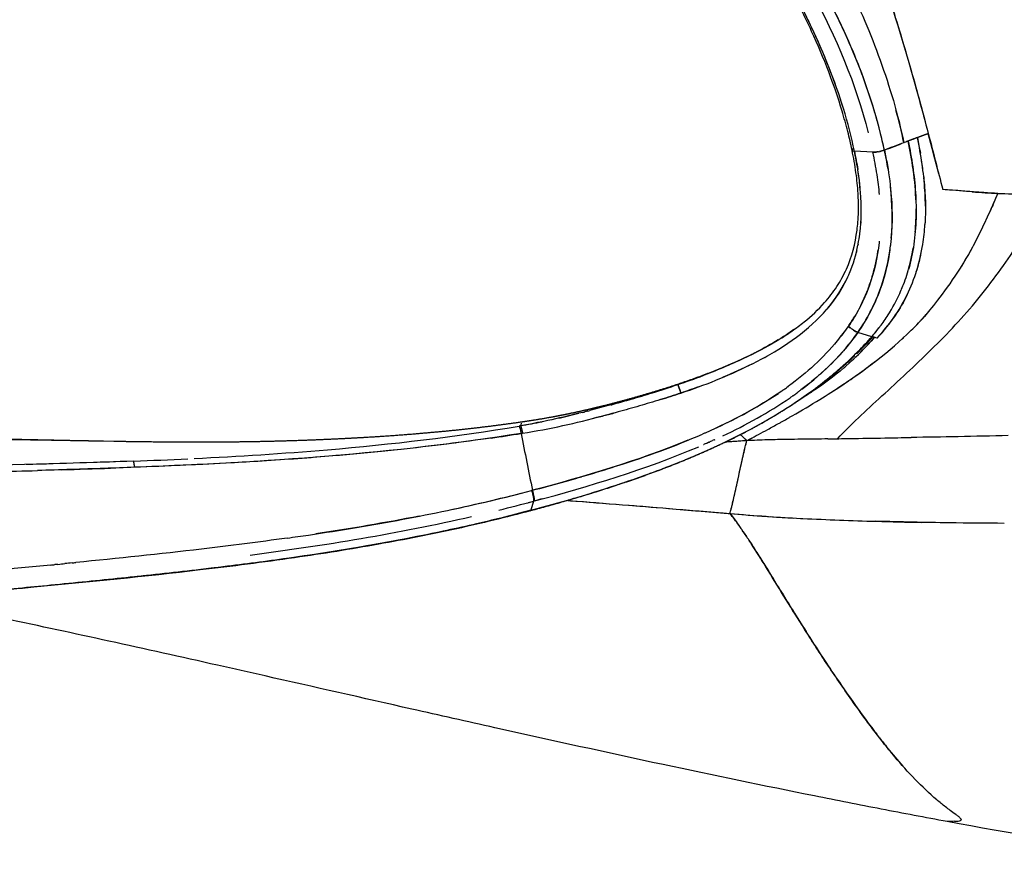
# Model space of a CAD drawing. Header units: millimetres. Extents: x 2530 to 6175, y 0 to 2613.
# Tile 64 of 76: x 5625 to 5801, y 321 to 470. Entities that reach past the tile are written whole.
import ezdxf

# ---------------------------------------------------------------- set-up
doc = ezdxf.new("R2010")
doc.units = ezdxf.units.MM
doc.header["$MEASUREMENT"] = 0
doc.layers.add('Crea2D$visibili$linee', color=7, linetype='Continuous', true_color=0x000000)
doc.layers.add('Crea2D$visibili$tangenti', color=7, linetype='Continuous', true_color=0x000000)

msp = doc.modelspace()

# ---------------------------------------------------------------- linework, layer by layer
at = {"layer": 'Crea2D$visibili$linee'}
for p, q in [((5742.97, 403.51), (5742.97, 403.51)), ((5756.65, 401.09), (5756.65, 401.09)), ((5714.27, 397.64), (5714.02, 397.6)), ((5714.25, 397.64), (5714.25, 397.64)), ((5781.94, 337.59), (5781.94, 337.59))]:
    msp.add_line(p, q, dxfattribs=at)
for centre, radius, start, end in [((4539.96, 122.84), 1289.47, 14.36533, 14.69487), ((5869.32, 211.8), 254.08, 110.8487, 110.8502), ((7181.67, -3264.09), 3967.18, 110.64556, 110.69948), ((5155.07, 2108.29), 1774.74, 290.59682, 290.70304), ((5847.18, 280.84), 179.4, 110.1773, 110.4641), ((5710.61, 433.45), 64.81, 8.998, 11.8913), ((5712.58, 432.61), 66.26, 8.6987, 12.2012), ((5713.51, 432.74), 67.42, 9.274, 12.2127), ((5728.57, 436.21), 58.17, 6.6882, 9.6582), ((5726.76, 435.83), 48.49, 4.8748, 8.6559), ((5722.65, 434.15), 56.08, 4.9952, 8.6461), ((5733.71, 436.12), 51.37, 1.7056, 8.1947), ((5783.12, 336.82), 103.33, 85.2884, 86.2754), ((5740.34, 436.12), 44.74, 355.0673, 0.4678), ((5746.15, 435.58), 29.06, 349.3809, 352.8251), ((5728.43, 465.36), 75.72, 329.7098, 332.4508), ((5754.56, 434.91), 32.06, 342.366, 348.7372), ((5737.66, 459.99), 65.04, 328.4775, 329.3299), ((5754.45, 433.88), 30.4, 328.5315, 336.6769), ((5750.38, 431.47), 27.66, 330.4412, 331.488), ((5743.91, 455.77), 57.51, 314.8503, 318.8561), ((5741.64, 437.2), 38.14, 320.3179, 325.2091), ((5781.42, 426.06), 13.57, 231.4526, 233.1204), ((5775.1, 415.58), 1.31, 247.1427, 250.1158), ((5750.39, 436.57), 35.28, 319.3297, 323.0912), ((5738.5, 447.26), 51.69, 312.6513, 317.6945), ((5734.19, 451.84), 57.68, 314.2702, 318.4145), ((5697.61, 484.7), 106.85, 317.761, 318.2539), ((5613.01, 560.28), 220.58, 318.0706, 318.2786), ((5728.64, 456.79), 64.97, 310.6851, 315.2252), ((5728.23, 463.74), 61.51, 298.6908, 299.5736), ((5734.14, 452.15), 57.94, 311.7894, 313.1381), ((5734.89, 451.23), 56.76, 312.3194, 312.9146), ((5721.63, 465.01), 75.78, 310.1797, 310.6524), ((5737.96, 447.97), 52.59, 310.5262, 311.0217), ((5738.85, 446.9), 51.19, 311.0497, 311.0615), ((5699.47, 532.68), 134.69, 288.5911, 290.6492), ((5721.48, 465.19), 76.01, 307.7285, 309.9338), ((5746.05, 397.93), 7.96, 114.4196, 117.2072), ((5728.43, 451.04), 57.34, 304.9536, 305.6468), ((5726.93, 453.27), 60.03, 305.5715, 305.596), ((5727.54, 453.22), 61.47, 305.6247, 306.4171), ((5687.09, 570.16), 175.77, 287.2758, 288.5355), ((5680.79, 543.46), 165.79, 299.6902, 301.6676), ((5677.35, 590.05), 195.98, 282.8563, 283.9794), ((5652.01, 594.02), 223.97, 299.2473, 299.2488), ((5670.46, 561.38), 186.48, 299.5484, 299.5502), ((5646.71, 603.52), 234.85, 299.1075, 299.1089), ((5580.44, 1259.74), 873.8, 278.46099, 278.8164), ((5753.01, 381.07), 41.3, 158.3536, 158.3572), ((5758.84, 309.28), 85.78, 92.7241, 94.7861), ((5947.57, 47.96), 396.97, 119.0557, 119.0571), ((5800.43, 377.08), 49.04, 158.6034, 158.6108), ((5693.65, 514.32), 132.58, 294.4739, 295.3325), ((5601.94, 1501.08), 1110.6, 272.22246, 272.72268), ((5178.65, 15900.63), 15517.5, 271.602484, 271.658692), ((5562.83, 2661.64), 2272.92, 271.74791, 271.96694), ((5639.4, 678.67), 302.54, 283.291, 284.7136), ((5633.14, 705.18), 329.78, 281.9863, 283.2735), ((5639.84, 668.02), 295.52, 283.4197, 284.9543), ((5641.07, 664.84), 290.68, 283.7981, 285.0548), ((5783.29, 754.4), 373.8, 265.1614, 266.0344), ((5784.88, 783.52), 402.97, 266.2691, 267.0839), ((5781.8, 731.91), 351.27, 266.289, 266.9565), ((10585.28, -50141.95), 50757.11, 95.602335, 95.614327), ((5800.02, 114.4), 212.6, 92.1756, 92.5313)]:
    msp.add_arc(centre, radius, start, end, dxfattribs=at)
for points, knots in [([(5773.61, 446.97), (5773.38, 448.09), (5772.83, 450.44), (5771.53, 455.15), (5769.46, 461.17), (5766.34, 468.53), (5763.88, 473.45), (5762.52, 475.99)], [0, 0, 0, 0, 3.427175, 7.232907, 14.664728, 22.52396, 31.168758, 31.168758, 31.168758, 31.168758]), ([(5774.03, 446.81), (5772.96, 451.95), (5771.38, 456.96), (5767.56, 466.67), (5765.32, 471.36), (5762.88, 475.91)], [5, 5, 5, 5, 5.5, 5.5, 6, 6, 6, 6]), ([(5772.82, 476.83), (5774.96, 472.42), (5776.92, 467.86), (5780.34, 458.36), (5781.81, 453.42), (5782.9, 448.32)], [3, 3, 3, 3, 3.5, 3.5, 4, 4, 4, 4]), ([(5779.8, 475.72), (5780.49, 473.51), (5781.81, 469.33), (5783.74, 462.84), (5785.53, 456.44), (5786.69, 452.06), (5787.25, 449.94)], [2, 2, 2, 2, 2.2587997, 2.4923871, 2.754958, 2.9998894, 2.9998894, 2.9998894, 2.9998894]), ([(5778.45, 450.99), (5778.12, 452.28), (5777.34, 454.97), (5775.97, 459.11), (5774.31, 463.47), (5772.38, 467.93), (5770.96, 470.91), (5770.21, 472.39)], [0.125456, 0.125456, 0.125456, 0.125456, 0.2468624, 0.3820459, 0.5249315, 0.6755965, 0.8285356, 0.8285356, 0.8285356, 0.8285356]), ([(5780.84, 472.41), (5781.14, 471.44), (5781.44, 470.45), (5782.38, 467.36), (5783.02, 465.24), (5783.72, 462.82), (5783.8, 462.55), (5783.88, 462.28)], [0.1328406, 0.1328406, 0.1328406, 0.1328406, 0.25, 0.25, 0.5, 0.5, 0.53125, 0.53125, 0.53125, 0.53125]), ([(5783.89, 462.24), (5785.06, 458.22), (5786.17, 454.11), (5787.25, 449.95), (5788.13, 446.67), (5788.97, 443.32), (5789.84, 439.94)], [0.533012, 0.533012, 0.533012, 0.533012, 1, 1, 1, 2, 2, 2, 2]), ([(5783.64, 448.6), (5783.57, 448.58), (5783.35, 448.49), (5783.14, 448.41), (5782.99, 448.35), (5782.99, 448.35)], [0, 0, 0, 0, 0.2677796, 0.8668077, 0.8668102, 0.8668102, 0.8668102, 0.8668102]), ([(5786.43, 442.21), (5786.35, 442.97), (5786.06, 445.32), (5785.63, 447.65), (5785.3, 449.23)], [-0.1842787, -0.1842787, -0.1842787, -0.1842787, -0.125, 0, 0, 0, 0]), ([(5760.39, 413.01), (5760.8, 413.26), (5761.63, 413.78), (5763.19, 414.83), (5765.66, 416.67), (5767.56, 418.44), (5768.68, 419.69), (5769.49, 420.6), (5770.22, 421.55), (5771.54, 423.56), (5772.11, 424.61), (5772.6, 425.7), (5773.59, 427.92), (5774.19, 430.24), (5774.5, 432.64), (5774.57, 433.12), (5774.68, 434.22), (5774.79, 436.43), (5774.73, 439.38), (5774.34, 443.07), (5773.89, 445.63), (5773.61, 446.97)], [0, 0, 0, 0, 1.464029, 2.908552, 5.651582, 10.694094, 10.694094, 10.694094, 14.332682, 14.332682, 17.960194, 17.960194, 17.960194, 25.298124, 25.298124, 25.298124, 26.771062, 28.611094, 31.920055, 35.630069, 39.727476, 39.727476, 39.727476, 39.727476]), ([(5778.36, 446.71), (5778.35, 446.71), (5778.33, 446.71), (5777.94, 446.64), (5777.58, 446.61), (5777.35, 446.62)], [3.4843503, 3.4843503, 3.4843503, 3.4843503, 3.4999999, 3.4999999, 4, 4, 4, 4]), ([(5779.4, 447), (5779.59, 446.1), (5780.14, 443.35), (5780.86, 437.71), (5780.83, 432.88), (5780.49, 429.99), (5780.49, 429.94)], [2, 2, 2, 2, 2.0808294, 2.2478387, 2.500614, 2.5053061, 2.5053061, 2.5053061, 2.5053061]), ([(5774.98, 431.95), (5774.98, 431.99), (5774.99, 432.02), (5775.29, 434.49), (5775.3, 436.99), (5775.01, 440.8), (5774.85, 442.15), (5774.64, 443.5)], [0.7483888, 0.7483888, 0.7483888, 0.7483888, 0.75, 0.75, 0.875, 0.875, 0.9437941, 0.9437941, 0.9437941, 0.9437941]), ([(5786.43, 442.21), (5786.45, 442.05), (5786.59, 440.62), (5786.78, 437.89), (5786.75, 435.2), (5786.66, 433.8), (5786.66, 433.68)], [4.1844176, 4.1844176, 4.1844176, 4.1844176, 4.196753, 4.2962707, 4.3971546, 4.4064414, 4.4064414, 4.4064414, 4.4064414]), ([(5786.74, 436.98), (5786.74, 437.88), (5786.67, 439.58), (5786.53, 441.28), (5786.45, 442.08)], [-0.3203125, -0.3203125, -0.3203125, -0.3203125, -0.25, -0.1875, -0.1875, -0.1875, -0.1875]), ([(5799.73, 439.24), (5798.9, 439.28), (5797.21, 439.37), (5794.71, 439.56), (5792.24, 439.76), (5790.63, 439.88), (5789.84, 439.94)], [1, 1, 1, 1, 1.251152, 1.504875, 1.75867, 2, 2, 2, 2]), ([(5795.11, 439.52), (5796.64, 439.41), (5798.19, 439.32), (5799.74, 439.25), (5799.88, 439.24), (5800.02, 439.24), (5800.17, 439.23)], [2.5396155, 2.5396155, 2.5396155, 2.5396155, 3, 3, 3, 3.010663, 3.010663, 3.010663, 3.010663]), ([(5799.73, 439.25), (5801.38, 439.18), (5804.49, 439.05), (5807.62, 438.96), (5809.1, 438.92)], [2, 2, 2, 2, 2.1213962, 2.2297403, 2.2297403, 2.2297403, 2.2297403]), ([(5778.05, 413.3), (5779.14, 414.47), (5781.16, 416.94), (5783.58, 421.02), (5785.32, 425.45), (5786.28, 429.71), (5786.58, 432.49), (5786.66, 433.68)], [-1, -1, -1, -1, -0.875, -0.75, -0.625, -0.5, -0.40625, -0.40625, -0.40625, -0.40625]), ([(5778.48, 430.71), (5778.47, 430.63), (5778.46, 430.54), (5778.16, 427.8), (5777.57, 425.15), (5775.74, 420.1), (5774.51, 417.71), (5772.96, 415.45), (5772.96, 415.45), (5772.96, 415.45), (5772.96, 415.44)], [0.4921875, 0.4921875, 0.4921875, 0.4921875, 0.5, 0.5, 0.75, 0.75, 0.9997201, 0.9997201, 0.9997201, 1, 1, 1, 1]), ([(5773.03, 424.7), (5773.06, 424.79), (5773.1, 424.87), (5773.83, 426.59), (5774.33, 428.27), (5774.67, 430)], [0.62035779, 0.62035779, 0.62035779, 0.62035779, 0.625, 0.625, 0.71484376, 0.71484376, 0.71484376, 0.71484376]), ([(5774.65, 414.35), (5776.3, 416.72), (5777.62, 419.25), (5779.55, 424.52), (5780.16, 427.23), (5780.49, 429.94)], [2, 2, 2, 2, 2.25, 2.25, 2.4921875, 2.4921875, 2.4921875, 2.4921875]), ([(5780.39, 429.15), (5780.24, 428.08), (5779.78, 425.62), (5778.67, 421.87), (5776.97, 417.95), (5775.43, 415.55), (5774.65, 414.35)], [2.5286947, 2.5286947, 2.5286947, 2.5286947, 2.6247516, 2.7493504, 2.8744152, 3, 3, 3, 3]), ([(5775.05, 418.94), (5775.13, 419.11), (5775.57, 419.98), (5776.28, 421.57), (5777.06, 423.75), (5777.69, 425.98), (5778.07, 427.77), (5778.23, 428.82), (5778.28, 429.1)], [4.1247171, 4.1247171, 4.1247171, 4.1247171, 4.1425487, 4.2138516, 4.285171, 4.3565224, 4.4279125, 4.4546876, 4.4546876, 4.4546876, 4.4546876]), ([(5782.37, 421.85), (5782.52, 422.21), (5783.12, 423.67), (5783.94, 426.23), (5784.4, 428.48), (5784.58, 429.57)], [4.2658881, 4.2658881, 4.2658881, 4.2658881, 4.2982878, 4.3946969, 4.4844407, 4.4844407, 4.4844407, 4.4844407]), ([(5769.13, 418.54), (5769.17, 418.6), (5769.22, 418.65), (5770.71, 420.42), (5771.91, 422.27), (5772.83, 424.27)], [0.4966254, 0.4966254, 0.4966254, 0.4966254, 0.5, 0.5, 0.6123885, 0.6123885, 0.6123885, 0.6123885]), ([(5783.47, 421.08), (5782.86, 419.81), (5781.28, 417.06), (5779.2, 414.65), (5778.05, 413.3)], [4.7501294, 4.7501294, 4.7501294, 4.7501294, 4.8612847, 5, 5, 5, 5]), ([(5755.66, 408.68), (5756.18, 408.94), (5756.7, 409.21), (5761.69, 411.88), (5765.9, 414.78), (5769.11, 418.52)], [0.2216472, 0.2216472, 0.2216472, 0.2216472, 0.25, 0.25, 0.4960938, 0.4960938, 0.4960938, 0.4960938]), ([(5778.6, 415.39), (5779.11, 416.06), (5779.77, 417.02), (5780.38, 418), (5780.53, 418.26)], [4.06253403, 4.06253403, 4.06253403, 4.06253403, 4.13175397, 4.15632278, 4.15632278, 4.15632278, 4.15632278]), ([(5763.18, 414.85), (5762.91, 414.65), (5761.31, 413.55), (5759.66, 412.55), (5758.27, 411.78)], [3.61760392, 3.61760392, 3.61760392, 3.61760392, 3.63447619, 3.71361357, 3.71361357, 3.71361357, 3.71361357]), ([(5773.47, 415.06), (5773.61, 414.96), (5773.75, 414.86), (5774.14, 414.6), (5774.37, 414.47), (5774.54, 414.39)], [1.2812214, 1.2812214, 1.2812214, 1.2812214, 1.4999492, 1.4999492, 1.9062405, 1.9062405, 1.9062405, 1.9062405]), ([(5760.39, 413), (5759.14, 412.25), (5757.85, 411.53), (5756.48, 410.82), (5756.42, 410.79), (5756.36, 410.76)], [2.67743739, 2.67743739, 2.67743739, 2.67743739, 2.75, 2.75, 2.75347734, 2.75347734, 2.75347734, 2.75347734]), ([(5769.68, 403.51), (5769.83, 403.61), (5769.99, 403.71), (5775.03, 406.96), (5779.57, 410.32), (5783.45, 414.02)], [0.2422019, 0.2422019, 0.2422019, 0.2422019, 0.2500149, 0.2500149, 0.494025, 0.494025, 0.494025, 0.494025]), ([(5771.72, 408.16), (5772.73, 409.05), (5774.61, 410.81), (5776.33, 412.69), (5777.15, 413.58)], [4.887873, 4.887873, 4.887873, 4.887873, 4.9466615, 5, 5, 5, 5]), ([(5777.23, 413.56), (5777.25, 413.56), (5777.3, 413.55), (5777.37, 413.56), (5777.5, 413.54), (5777.58, 413.51), (5777.65, 413.48)], [0, 0, 0, 0, 0.0583809, 0.1574353, 0.2177494, 0.4329677, 0.4329677, 0.4329677, 0.4329677]), ([(5756.36, 410.76), (5754.63, 409.88), (5751.35, 408.36), (5746.67, 406.49), (5743.75, 405.48), (5742.41, 405.02)], [3.7495851, 3.7495851, 3.7495851, 3.7495851, 3.8459602, 3.9294473, 3.9999425, 3.9999425, 3.9999425, 3.9999425]), ([(5772.05, 411.04), (5771.99, 410.97), (5770.73, 409.5), (5768.53, 407.36), (5765.95, 405.21), (5764.75, 404.29), (5764.43, 404.05)], [0.0637861, 0.0637861, 0.0637861, 0.0637861, 0.0678671, 0.1516196, 0.201378, 0.2193582, 0.2193582, 0.2193582, 0.2193582]), ([(5772.13, 408), (5770.36, 406.48), (5767.93, 404.67), (5765.36, 403.02), (5764.78, 402.66)], [6.2633719, 6.2633719, 6.2633719, 6.2633719, 6.4978038, 6.5642875, 6.5642875, 6.5642875, 6.5642875]), ([(5742.41, 405.01), (5737.8, 403.46), (5733.12, 402.09), (5727.83, 400.68), (5727.24, 400.52), (5726.65, 400.37)], [3.0001191, 3.0001191, 3.0001191, 3.0001191, 3.4999997, 3.4999997, 3.5624998, 3.5624998, 3.5624998, 3.5624998]), ([(5730.41, 401.37), (5730.63, 401.44), (5731.85, 401.77), (5734.35, 402.49), (5738.13, 403.61), (5740.9, 404.52), (5742.41, 405.01)], [3.5699843, 3.5699843, 3.5699843, 3.5699843, 3.5942724, 3.6999986, 3.8375064, 3.9998807, 3.9998807, 3.9998807, 3.9998807]), ([(5742.97, 403.51), (5742.84, 403.88), (5742.71, 404.26), (5742.5, 404.82), (5742.43, 404.98), (5742.41, 405.02)], [2, 2, 2, 2, 2.5, 2.5, 3, 3, 3, 3]), ([(5761.02, 403.86), (5756.71, 400.89), (5752.08, 398.47), (5747.13, 396.28), (5746.97, 396.21), (5746.82, 396.15)], [-0.0490292, -0.0490292, -0.0490292, -0.0490292, -0.0330302, -0.0330302, -0.0325141, -0.0325141, -0.0325141, -0.0325141]), ([(5742.97, 403.51), (5741.74, 403.11), (5739.28, 402.3), (5735.53, 401.18), (5731.53, 400.06), (5728.78, 399.34), (5727.29, 398.97)], [0.0001177, 0.0001177, 0.0001177, 0.0001177, 0.1318782, 0.2652372, 0.4000471, 0.557284, 0.557284, 0.557284, 0.557284]), ([(5748.91, 397.09), (5750.68, 397.9), (5754.62, 399.85), (5758.4, 402.09), (5760.42, 403.45)], [3.5299823, 3.5299823, 3.5299823, 3.5299823, 3.6197557, 3.7317414, 3.7317414, 3.7317414, 3.7317414]), ([(5750.38, 394.48), (5752.62, 395.55), (5757.32, 397.94), (5761.82, 400.7), (5764.12, 402.27)], [4.5220498, 4.5220498, 4.5220498, 4.5220498, 4.6290094, 4.7491631, 4.7491631, 4.7491631, 4.7491631]), ([(5750.45, 395.82), (5754.62, 397.79), (5758.67, 400), (5762.65, 402.76), (5762.79, 402.86), (5762.94, 402.96)], [0.0357675, 0.0357675, 0.0357675, 0.0357675, 0.0495453, 0.0495453, 0.0500614, 0.0500614, 0.0500614, 0.0500614]), ([(5725.39, 400.05), (5725.47, 400.07), (5725.6, 400.1), (5725.72, 400.13), (5725.77, 400.15)], [3.39172381, 3.39172381, 3.39172381, 3.39172381, 3.39996728, 3.40528763, 3.40528763, 3.40528763, 3.40528763]), ([(5714.45, 398.35), (5714.45, 398.35), (5714.45, 398.35), (5714.45, 398.35), (5714.45, 398.34), (5714.45, 398.34)], [2.46875, 2.46875, 2.46875, 2.46875, 2.5, 2.5, 2.515625, 2.515625, 2.515625, 2.515625]), ([(5714.62, 396.31), (5719.45, 397.08), (5724.2, 398.16), (5729.63, 399.57), (5730.33, 399.75), (5731.03, 399.94)], [1, 1, 1, 1, 1.5, 1.5, 1.5745513, 1.5745513, 1.5745513, 1.5745513]), ([(5655.86, 391.8), (5663.81, 392.19), (5683.26, 393.4), (5702.65, 395.67), (5714.02, 397.6)], [3.1568348, 3.1568348, 3.1568348, 3.1568348, 3.5018713, 4, 4, 4, 4]), ([(5755.24, 395.23), (5756.33, 395.81), (5757.41, 396.39), (5759.17, 397.34), (5759.82, 397.7), (5760.47, 398.06)], [1.00792999, 1.00792999, 1.00792999, 1.00792999, 1.0625, 1.0625, 1.09374999, 1.09374999, 1.09374999, 1.09374999]), ([(5714.36, 396.27), (5702.94, 394.45), (5679.88, 391.84), (5656.78, 390.64), (5645.19, 390.21)], [1, 1, 1, 1, 1.498101, 2, 2, 2, 2]), ([(5708.98, 395.45), (5708.38, 395.36), (5705.08, 394.88), (5698.75, 394.06), (5689.68, 393.05), (5679.06, 392.08), (5669.63, 391.4), (5663.54, 391.05), (5661.71, 390.96)], [8.0781934, 8.0781934, 8.0781934, 8.0781934, 8.1042579, 8.2220252, 8.3532899, 8.4980416, 8.6824369, 8.7618277, 8.7618277, 8.7618277, 8.7618277]), ([(5716.4, 386.1), (5718.13, 386.56), (5721.59, 387.48), (5726.77, 388.98), (5732.67, 390.8), (5739.39, 393.1), (5744.32, 395.06), (5746.82, 396.15)], [3, 3, 3, 3, 3.0833974, 3.1667918, 3.2501866, 3.3695092, 3.4947871, 3.4947871, 3.4947871, 3.4947871]), ([(5754.77, 394.97), (5753.82, 394.91), (5752.55, 394.84), (5751.26, 394.73), (5750.93, 394.7)], [0, 0, 0, 0, 0.3223354, 0.4353533, 0.4353533, 0.4353533, 0.4353533]), ([(5753.41, 389.07), (5753.48, 389.42), (5753.63, 390.07), (5753.89, 391.26), (5754.17, 392.5), (5754.48, 393.82), (5754.67, 394.6), (5754.77, 394.97)], [0, 0, 0, 0, 1.08113, 2.015917, 3.641262, 4.906891, 6.056988, 6.056988, 6.056988, 6.056988]), ([(5753.62, 396.03), (5753.68, 395.99), (5754.08, 395.66), (5754.45, 395.29), (5754.78, 394.98)], [7.38686, 7.38686, 7.38686, 7.38686, 7.4768583, 8, 8, 8, 8]), ([(5753.64, 396.04), (5753.69, 396), (5753.79, 395.92), (5753.99, 395.75), (5754.25, 395.5), (5754.53, 395.22), (5754.71, 395.04), (5754.77, 394.97)], [0, 0, 0, 0, 0.189232, 0.3793, 0.796717, 1.272001, 1.555477, 1.555477, 1.555477, 1.555477]), ([(5769.29, 395.3), (5768.52, 395.28), (5766.11, 395.25), (5762.5, 395.2), (5758.44, 395.13), (5756, 395.03), (5754.77, 394.97)], [0.8552621, 0.8552621, 0.8552621, 0.8552621, 0.8783104, 0.9269157, 0.963022, 1, 1, 1, 1]), ([(5769.29, 395.3), (5770.59, 395.32), (5771.89, 395.34), (5775.28, 395.4), (5777.37, 395.43), (5781.03, 395.49), (5782.59, 395.52), (5784.17, 395.55)], [-0.8515625, -0.8515625, -0.8515625, -0.8515625, -0.8125, -0.8125, -0.75, -0.75, -0.703125, -0.703125, -0.703125, -0.703125]), ([(5801.58, 395.88), (5798.58, 395.81), (5792.77, 395.69), (5786.97, 395.59), (5784.17, 395.55)], [0.5373713, 0.5373713, 0.5373713, 0.5373713, 0.6256783, 0.7084726, 0.7084726, 0.7084726, 0.7084726]), ([(5645, 391.32), (5633.44, 390.87), (5621.86, 390.58), (5598.64, 389.99), (5587, 389.62), (5575.35, 389.01)], [-1, -1, -1, -1, -0.5, -0.5, 0, 0, 0, 0]), ([(5661.49, 390.94), (5656.06, 390.66), (5650.63, 390.43), (5645.19, 390.21), (5643.38, 390.14), (5637.59, 389.93), (5631.8, 389.75), (5627.82, 389.64)], [8.7649513, 8.7649513, 8.7649513, 8.7649513, 9, 9, 9, 9.0779815, 9.2496188, 9.2496188, 9.2496188, 9.2496188]), ([(5730.49, 386.73), (5731.28, 386.98), (5735.17, 388.27), (5739.02, 389.67), (5742.07, 390.88)], [4.2139939, 4.2139939, 4.2139939, 4.2139939, 4.250092, 4.3916213, 4.3916213, 4.3916213, 4.3916213]), ([(5751.92, 382.56), (5751.97, 382.75), (5752.07, 383.16), (5752.27, 383.99), (5752.67, 385.68), (5752.99, 387.17), (5753.22, 388.24)], [0, 0, 0, 0, 0.607633, 1.259804, 2.56465, 5.828095, 5.828095, 5.828095, 5.828095]), ([(5672.51, 377.54), (5673.78, 377.72), (5677.91, 378.31), (5684.81, 379.39), (5693.1, 380.86), (5701.09, 382.45), (5708.77, 384.15), (5713.77, 385.43), (5716.24, 386.05)], [5.6296674, 5.6296674, 5.6296674, 5.6296674, 5.6615883, 5.7338881, 5.8038782, 5.8715597, 5.936934, 5.9999992, 5.9999992, 5.9999992, 5.9999992]), ([(5716.35, 382.57), (5718.69, 383.21), (5721.22, 383.91), (5723.75, 384.65), (5723.95, 384.71)], [4.0000001, 4.0000001, 4.0000001, 4.0000001, 4.1056996, 4.1147241, 4.1147241, 4.1147241, 4.1147241]), ([(5722.7, 384.27), (5722.87, 384.26), (5726.15, 384.02), (5732.17, 383.54), (5739.85, 382.92), (5745.34, 382.46), (5749.01, 382.17), (5750.84, 382.01), (5751.76, 381.93)], [27.2419599, 27.2419599, 27.2419599, 27.2419599, 27.2556498, 27.498582, 27.7129005, 27.856435, 27.9282167, 28, 28, 28, 28]), ([(5722.97, 384.25), (5726.15, 384.01), (5729.34, 383.76), (5738.92, 383.01), (5745.33, 382.47), (5751.76, 381.93), (5751.76, 381.93), (5751.76, 381.93), (5751.76, 381.93)], [4.25, 4.25, 4.25, 4.25, 4.5, 4.5, 4.9999443, 4.9999443, 4.9999443, 5, 5, 5, 5]), ([(5716.1, 382.51), (5714.31, 382.04), (5711.07, 381.2), (5706.06, 380), (5701.07, 378.89), (5694, 377.43), (5684.74, 375.74), (5673.42, 373.99), (5661.38, 372.4), (5649.15, 371), (5638.61, 369.92), (5628.44, 368.92), (5621.04, 368.22), (5613.26, 367.46), (5609.36, 367.08), (5606.84, 366.82)], [0, 0, 0, 0, 5.565943, 10.021335, 15.455314, 20.907951, 31.688776, 43.66472, 55.276496, 68.116009, 80.599524, 87.08262, 98.757613, 102.910331, 110.513862, 110.513862, 110.513862, 110.513862]), ([(5716.04, 382.42), (5713.85, 381.83), (5709.47, 380.72), (5700.43, 378.64), (5688.56, 376.3), (5673.24, 373.85), (5662.57, 372.49), (5656.94, 371.83), (5647.02, 370.66), (5637.1, 369.69), (5621.6, 368.2), (5616.62, 367.72), (5607.22, 366.79), (5602.23, 366.28), (5597.25, 365.73)], [0, 0, 0, 0, 6.783901, 13.562961, 27.829277, 43.082386, 60.090118, 60.090118, 60.090118, 88.000456, 88.000456, 103.467512, 103.467512, 120.852843, 120.852843, 120.852843, 120.852843]), ([(5751.76, 381.93), (5752.28, 381.3), (5752.93, 380.42), (5753.75, 379.24), (5754.3, 378.45), (5754.86, 377.6), (5755.56, 376.53), (5756.55, 374.99), (5757.58, 373.35), (5758.51, 371.85), (5760.34, 368.9), (5762.7, 365.04), (5765.85, 360.01), (5768.53, 355.88), (5771.48, 351.49), (5774.41, 347.29), (5776.94, 343.84), (5778.87, 341.32), (5780.69, 339.04), (5782.1, 337.39), (5783.05, 336.33)], [0, 0, 0, 0, 2.436974, 3.294826, 4.314038, 5.325297, 6.330886, 8.16547, 10.816642, 12.135368, 13.450024, 21.246147, 25.697121, 31.266704, 36.008607, 41.568623, 46.616205, 48.857784, 51.098254, 55.367172, 55.367172, 55.367172, 55.367172]), ([(5751.76, 381.93), (5753.92, 381.75), (5756.22, 381.57), (5758.53, 381.42), (5758.66, 381.41)], [0, 0, 0, 0, 0.0618074, 0.06568254, 0.06568254, 0.06568254, 0.06568254]), ([(5793.1, 327.05), (5793.11, 327.06), (5793.13, 327.09), (5793.13, 327.17), (5793.08, 327.28), (5792.97, 327.42), (5792.81, 327.57), (5792.59, 327.75), (5792.37, 327.92), (5791.9, 328.27), (5791.22, 328.75), (5790.08, 329.6), (5787.91, 331.37), (5784.82, 334.32), (5781.7, 337.82), (5779.29, 340.78), (5777.46, 343.15), (5775.48, 345.82), (5772.51, 349.98), (5769.5, 354.41), (5766.66, 358.77), (5763.12, 364.33), (5759.51, 370.3), (5756.11, 375.7), (5754.71, 377.84), (5754.04, 378.82), (5753.66, 379.38), (5752.93, 380.42), (5752.32, 381.26), (5751.76, 381.93)], [0, 0, 0, 0, 0.05175, 0.107468, 0.234077, 0.392976, 0.637944, 0.905512, 1.237035, 1.468837, 2.663985, 3.72168, 5.750322, 11.077654, 16.510626, 19.797662, 22.534363, 25.495179, 29.750684, 37.883844, 41.574039, 45.35052, 57.671302, 62.485221, 64.498666, 65.344893, 66.02654, 66.541267, 69.150338, 69.150338, 69.150338, 69.150338]), ([(5764.38, 381.07), (5764.52, 381.07), (5769.02, 380.84), (5776.25, 380.57), (5783.36, 380.4), (5786.09, 380.35)], [0.1199339, 0.1199339, 0.1199339, 0.1199339, 0.1238101, 0.2477814, 0.3252521, 0.3252521, 0.3252521, 0.3252521]), ([(5704.7, 379.7), (5698.72, 378.35), (5692.72, 377.17), (5676.85, 374.42), (5666.96, 373.07), (5652.69, 371.4), (5648.36, 370.93), (5644.03, 370.48)], [0.0974243, 0.0974243, 0.0974243, 0.0974243, 0.25, 0.25, 0.5, 0.5, 0.6089395, 0.6089395, 0.6089395, 0.6089395]), ([(5800.86, 380.18), (5797.57, 380.19), (5794.29, 380.22), (5786.63, 380.33), (5782.26, 380.42), (5777.89, 380.55)], [0.5312137, 0.5312137, 0.5312137, 0.5312137, 0.625, 0.625, 0.75, 0.75, 0.75, 0.75]), ([(5672.51, 377.54), (5667.4, 376.82), (5662.27, 376.17), (5649.66, 374.69), (5642.17, 373.91), (5634.66, 373.16)], [0.3710938, 0.3710938, 0.3710938, 0.3710938, 0.5, 0.5, 0.6875, 0.6875, 0.6875, 0.6875]), ([(5790.63, 326.79), (5786.7, 327.52), (5778.78, 329.02), (5761.82, 332.36), (5738.76, 337.16), (5714.74, 342.44), (5691, 347.78), (5674.45, 351.53), (5656.38, 355.6), (5640.86, 359.06), (5622.53, 363.02), (5610.65, 365.44), (5604.99, 366.55)], [0, 0, 0, 0, 12.008999, 24.168005, 51.859164, 82.691174, 97.946071, 124.850581, 133.602027, 153.498817, 172.560464, 189.867463, 189.867463, 189.867463, 189.867463]), ([(5825.63, 320.93), (5824.97, 321.03), (5824.31, 321.13), (5813.03, 322.81), (5801.95, 324.7), (5790.64, 326.79)], [11.4687499, 11.4687499, 11.4687499, 11.4687499, 11.4999999, 11.4999999, 11.9999741, 11.9999741, 11.9999741, 11.9999741]), ([(5791.95, 326.85), (5791.99, 326.85), (5792.03, 326.85), (5792.41, 326.86), (5792.81, 326.87), (5793.01, 326.97)], [12.2382114, 12.2382114, 12.2382114, 12.2382114, 12.25, 12.25, 12.3592151, 12.3592151, 12.3592151, 12.3592151]), ([(5793.12, 327.18), (5793.14, 327.11), (5793.12, 327.06), (5793.06, 327), (5793.04, 326.98), (5793.01, 326.97)], [0.58984375, 0.58984375, 0.58984375, 0.58984375, 0.625, 0.625, 0.640625, 0.640625, 0.640625, 0.640625])]:
    msp.add_open_spline(points, degree=3, knots=knots, dxfattribs=at)
for points in [[(5779.4, 447), (5777.09, 457.72), (5772.85, 467.9), (5767.59, 477.3)], [(5766.46, 475.15), (5770.75, 467.24), (5774.27, 458.85), (5776.52, 450.1)], [(5771.92, 454.89), (5770.27, 460.17), (5768.16, 465.31), (5765.75, 470.29)], [(5782.9, 448.32), (5782.44, 450.29), (5781.98, 452.27), (5781.45, 454.23)], [(5779.4, 447), (5779.15, 448.11), (5778.89, 449.22), (5778.62, 450.33)], [(5787.25, 449.94), (5787.07, 449.87), (5786.88, 449.81), (5786.71, 449.74)], [(5782.99, 448.35), (5782.96, 448.34), (5782.93, 448.33), (5782.9, 448.32)], [(5783.8, 448.67), (5783.75, 448.65), (5783.69, 448.63), (5783.64, 448.6)], [(5783.64, 448.6), (5783.96, 447.09), (5784.53, 444.03), (5785.03, 439.4), (5785.14, 434.74), (5784.76, 430.12), (5784.13, 427.11), (5783.71, 425.63)], [(5784.54, 443.56), (5784.29, 445.25), (5783.96, 446.93), (5783.64, 448.6)], [(5785.3, 449.23), (5785.49, 448.3), (5785.67, 447.37), (5785.84, 446.44)], [(5774.03, 446.81), (5774.25, 445.71), (5774.46, 444.61), (5774.64, 443.5)], [(5777.39, 446.61), (5777.58, 446.61), (5777.83, 446.63), (5778.11, 446.67)], [(5778.36, 446.71), (5778.73, 446.78), (5779.11, 446.89), (5779.4, 447)], [(5779.35, 446.98), (5779.11, 446.89), (5778.83, 446.81), (5778.54, 446.75)], [(5780.62, 431.25), (5780.89, 434.31), (5780.81, 437.38), (5780.48, 440.44)], [(5795.35, 429.94), (5796.69, 432.46), (5797.87, 435.02), (5799.01, 437.61)], [(5775.18, 434.22), (5775.18, 434.11), (5775.17, 434), (5775.16, 433.9)], [(5774.69, 430.1), (5774.68, 430.07), (5774.67, 430.03), (5774.67, 430)], [(5774.69, 430.1), (5774.69, 430.14), (5774.7, 430.18), (5774.71, 430.23)], [(5774.44, 428.95), (5774.42, 428.87), (5774.4, 428.79), (5774.38, 428.72)], [(5794.46, 428.3), (5794.47, 428.32), (5794.48, 428.34), (5794.49, 428.35)], [(5793.43, 426.52), (5793.48, 426.61), (5793.53, 426.69), (5793.58, 426.78)], [(5793.78, 427.11), (5793.79, 427.13), (5793.8, 427.15), (5793.81, 427.17)], [(5793.95, 427.41), (5793.98, 427.46), (5794.01, 427.51), (5794.04, 427.56)], [(5794.12, 427.71), (5794.17, 427.79), (5794.22, 427.88), (5794.26, 427.96)], [(5793.07, 425.93), (5793.08, 425.95), (5793.09, 425.97), (5793.1, 425.99)], [(5793.25, 426.23), (5793.28, 426.28), (5793.31, 426.33), (5793.34, 426.38)], [(5773.03, 424.7), (5772.04, 422.47), (5770.7, 420.38), (5769.11, 418.52)], [(5772.96, 415.45), (5773.38, 416.09), (5773.8, 416.73), (5774.19, 417.39)], [(5764.64, 404.21), (5768.43, 407.09), (5771.95, 410.48), (5774.65, 414.35)], [(5770.99, 412.85), (5771.67, 413.7), (5772.32, 414.57), (5772.96, 415.44)], [(5774.65, 414.35), (5773.81, 413.23), (5772.97, 412.11), (5772.05, 411.04)], [(5774.58, 414.37), (5774.58, 414.37), (5774.59, 414.37), (5774.59, 414.37)], [(5777.15, 413.58), (5777.57, 414.09), (5778, 414.61), (5778.4, 415.13)], [(5770.97, 412.83), (5768.46, 409.8), (5765.46, 407.09), (5762.26, 404.74)], [(5777.65, 413.48), (5776.04, 411.66), (5774.35, 409.93), (5772.48, 408.3)], [(5777.33, 413.55), (5777.39, 413.56), (5777.46, 413.55), (5777.55, 413.52)], [(5778.05, 413.3), (5777.91, 413.36), (5777.78, 413.42), (5777.65, 413.48)], [(5754.73, 409.95), (5752.25, 408.75), (5749.7, 407.68), (5747.11, 406.69)], [(5771.73, 404.85), (5773.93, 406.31), (5776.04, 407.83), (5778.05, 409.4)], [(5742.97, 403.51), (5747.17, 404.92), (5751.29, 406.51), (5755.24, 408.47)], [(5755.66, 408.68), (5753.97, 407.83), (5752.25, 407.05), (5750.5, 406.32)], [(5764.12, 402.27), (5766.44, 403.85), (5768.65, 405.52), (5770.77, 407.33)], [(5742.41, 405.01), (5742.46, 404.94), (5742.7, 404.3), (5742.97, 403.51)], [(5746.14, 404.61), (5745.08, 404.23), (5744.03, 403.87), (5742.97, 403.51)], [(5761.02, 403.86), (5761.1, 403.92), (5761.19, 403.98), (5761.28, 404.05)], [(5762.16, 404.67), (5762.06, 404.6), (5761.96, 404.53), (5761.87, 404.46)], [(5762.16, 404.67), (5762.19, 404.69), (5762.22, 404.72), (5762.26, 404.74)], [(5764.03, 403.75), (5764.09, 403.8), (5764.15, 403.85), (5764.22, 403.89)], [(5764.37, 404), (5764.32, 403.97), (5764.27, 403.93), (5764.22, 403.89)], [(5764.37, 404.01), (5764.39, 404.02), (5764.41, 404.04), (5764.43, 404.05)], [(5762.99, 403.01), (5762.98, 402.99), (5762.96, 402.98), (5762.94, 402.96)], [(5762.99, 403.01), (5763.11, 403.09), (5763.23, 403.17), (5763.34, 403.25)], [(5726.31, 400.28), (5726.13, 400.24), (5725.95, 400.19), (5725.77, 400.14)], [(5726.31, 400.28), (5726.42, 400.31), (5726.54, 400.34), (5726.65, 400.37)], [(5725.39, 400.05), (5721.7, 399.11), (5718, 398.28), (5714.27, 397.64)], [(5714.27, 397.64), (5715.56, 397.88), (5716.84, 398.11), (5718.12, 398.37)], [(5714.27, 397.64), (5714.19, 397.63), (5714.1, 397.61), (5714.02, 397.6)], [(5714.02, 397.6), (5714.1, 397.42), (5714.23, 396.93), (5714.35, 396.33)], [(5714.33, 397.88), (5714.32, 397.81), (5714.29, 397.73), (5714.27, 397.64)], [(5714.39, 398.09), (5714.37, 398.03), (5714.35, 397.96), (5714.33, 397.88)], [(5717.34, 398.21), (5717.32, 398.21), (5717.31, 398.21), (5717.29, 398.21)], [(5714.35, 396.33), (5714.35, 396.31), (5714.36, 396.29), (5714.36, 396.27)], [(5714.69, 396.32), (5714.67, 396.32), (5714.65, 396.31), (5714.62, 396.31)], [(5744.2, 395.04), (5735.2, 391.33), (5725.73, 388.55), (5716.4, 386.1)], [(5748.43, 394.9), (5748.34, 394.86), (5748.25, 394.82), (5748.16, 394.78)], [(5748.43, 394.9), (5748.49, 394.92), (5748.56, 394.95), (5748.62, 394.98)], [(5748.92, 395.12), (5748.82, 395.07), (5748.72, 395.03), (5748.62, 394.98)], [(5748.92, 395.12), (5748.97, 395.14), (5749.03, 395.17), (5749.08, 395.19)], [(5755.24, 395.23), (5755.4, 395.31), (5755.55, 395.39), (5755.71, 395.48)], [(5716.35, 382.57), (5726.92, 385.4), (5737.97, 388.86), (5748.15, 393.45)], [(5716.74, 384.18), (5726.58, 386.83), (5736.6, 389.83), (5746.15, 393.9)], [(5747.01, 394.27), (5747.06, 394.29), (5747.11, 394.31), (5747.16, 394.34)], [(5747.48, 394.48), (5747.38, 394.43), (5747.27, 394.38), (5747.16, 394.34)], [(5747.48, 394.48), (5747.54, 394.5), (5747.6, 394.53), (5747.66, 394.55)], [(5747.96, 394.69), (5747.86, 394.64), (5747.76, 394.6), (5747.66, 394.55)], [(5747.96, 394.69), (5748.03, 394.72), (5748.09, 394.75), (5748.16, 394.78)], [(5748.15, 393.45), (5748.29, 393.52), (5748.43, 393.58), (5748.58, 393.65)], [(5751.87, 382.35), (5752.92, 386.54), (5753.73, 390.89), (5754.67, 394.6)], [(5645, 391.32), (5638.59, 391.1), (5632.19, 390.88), (5625.78, 390.69)], [(5735.62, 391.82), (5735.66, 391.83), (5735.69, 391.84), (5735.73, 391.85)], [(5724.85, 388.43), (5724.88, 388.44), (5724.92, 388.44), (5724.95, 388.45)], [(5725.06, 388.49), (5725.09, 388.5), (5725.12, 388.5), (5725.16, 388.51)], [(5718.2, 384.58), (5717.71, 384.45), (5717.22, 384.32), (5716.74, 384.18)], [(5715.61, 383.89), (5715.93, 383.97), (5716.25, 384.06), (5716.57, 384.14)], [(5716.29, 382.48), (5716.2, 382.46), (5716.12, 382.44), (5716.04, 382.42)], [(5665.88, 374.51), (5679.17, 376.24), (5692.4, 378.4), (5705.49, 381.39)], [(5696.11, 381.47), (5689.98, 380.27), (5683.81, 379.22), (5677.62, 378.28)], [(5751.76, 381.93), (5751.8, 382.07), (5751.83, 382.21), (5751.87, 382.34)], [(5630.19, 372.72), (5630.43, 372.74), (5630.67, 372.77), (5630.91, 372.79)], [(5631.45, 372.84), (5631.27, 372.83), (5631.09, 372.81), (5630.91, 372.79)], [(5631.45, 372.84), (5631.87, 372.89), (5632.29, 372.93), (5632.71, 372.97)], [(5633.97, 373.09), (5633.55, 373.05), (5633.13, 373.01), (5632.71, 372.97)], [(5633.97, 373.09), (5634.2, 373.12), (5634.43, 373.14), (5634.66, 373.16)]]:
    msp.add_open_spline(points, degree=3, dxfattribs=at)
for points, weights, degree, knots in [([(5787.25, 449.94), (5786.28, 449.59), (5785.3, 449.23), (5784.55, 448.95), (5783.8, 448.67)], [1, 0.999997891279, 1, 0.999981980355, 1], 2, [0, 0, 0, 2.074888, 2.074888, 3.678895, 3.678895, 3.678895]), ([(5743.4, 405.44), (5745.76, 406.25), (5748.1, 407.12), (5750.4, 408.07), (5750.69, 408.19), (5751.25, 408.43), (5752.41, 408.93), (5754.34, 409.79), (5755.97, 410.58), (5757, 411.12), (5757.63, 411.44), (5758.25, 411.78), (5758.87, 412.12), (5759.37, 412.41), (5759.87, 412.7), (5760.36, 412.99)], [1, 1, 1, 1, 1, 1, 1, 1, 1, 1, 0.999907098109, 0.999907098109, 1, 0.999907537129, 0.999907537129, 1], 3, [0, 0, 0, 0, 7.482778, 7.482778, 7.482778, 8.403388, 9.32509, 11.256743, 14.750873, 14.750873, 14.750873, 16.87003, 16.87003, 16.87003, 18.599414, 18.599414, 18.599414, 18.599414]), ([(5774.09, 410.18), (5773.21, 409.35), (5772.31, 408.53), (5771.38, 407.74), (5770.28, 406.79), (5769.14, 405.87), (5766.82, 404.1), (5765.64, 403.24), (5764.43, 402.42), (5763.86, 402.02), (5762.68, 401.24), (5760.26, 399.71), (5755.8, 397.09), (5751.82, 395.09), (5749.09, 393.83), (5746.43, 392.61), (5743.74, 391.47), (5738.31, 389.35), (5735.58, 388.37), (5732.83, 387.44), (5730.09, 386.51), (5727.34, 385.64), (5721.83, 384), (5719.06, 383.23), (5716.3, 382.49)], [1, 0.99978272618, 0.99978272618, 1, 1, 1, 1, 1, 1, 1, 1, 1, 1, 1, 1, 1, 1, 1, 1, 1, 1, 1, 1, 1, 1], 3, [0, 0, 0, 0, 3.641717, 3.641717, 3.641717, 8.040079, 8.040079, 12.426839, 12.426839, 12.426839, 14.515666, 16.683359, 21.004313, 30.032665, 30.032665, 30.032665, 38.813474, 38.813474, 47.570841, 47.570841, 47.570841, 56.300191, 56.300191, 65.006898, 65.006898, 65.006898, 65.006898]), ([(5714.45, 398.35), (5715.72, 398.53), (5716.97, 398.73), (5719.47, 399.15), (5720.69, 399.38), (5721.92, 399.62), (5722.38, 399.72), (5722.83, 399.81), (5723.29, 399.91), (5725.24, 400.32), (5727.17, 400.77), (5729.1, 401.25), (5731.49, 401.85), (5733.86, 402.49), (5736.21, 403.18), (5738.57, 403.87), (5740.97, 404.61), (5743.3, 405.4)], [1, 1, 1, 1, 1, 1, 0.999991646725, 0.999991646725, 1, 0.999881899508, 0.999881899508, 1, 0.999881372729, 0.999881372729, 1, 1, 1, 1], 3, [0.311666, 0.311666, 0.311666, 0.311666, 4.14632, 4.14632, 7.891832, 7.891832, 7.891832, 9.291094, 9.291094, 9.291094, 15.259069, 15.259069, 15.259069, 22.624005, 22.624005, 22.624005, 30.049166, 30.049166, 30.049166, 30.049166]), ([(5641.46, 394.9), (5642.86, 394.87), (5644.26, 394.85), (5645.66, 394.83), (5650.77, 394.77), (5656.15, 394.73), (5661.23, 394.77), (5667.48, 394.82), (5673.72, 394.98), (5679.97, 395.26), (5682.18, 395.36), (5684.39, 395.47), (5686.6, 395.6), (5690.15, 395.81), (5693.7, 396.07), (5697.24, 396.38), (5702.99, 396.87), (5708.73, 397.53), (5714.45, 398.35)], [1, 0.999999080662, 0.999999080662, 1, 1, 1, 1, 0.999889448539, 0.999889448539, 1, 0.999982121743, 0.999982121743, 1, 0.999940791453, 0.999940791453, 1, 0.999735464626, 0.999735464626, 1], 3, [0, 0, 0, 0, 4.196315, 4.196315, 4.196315, 19.89571, 19.89571, 19.89571, 38.639101, 38.639101, 38.639101, 45.287794, 45.287794, 45.287794, 55.951652, 55.951652, 55.951652, 73.274539, 73.274539, 73.274539, 73.274539]), ([(5483.44, 377.95), (5483.55, 378.01), (5483.66, 378.07), (5484.84, 378.75), (5486.23, 379.54), (5488.05, 380.46), (5488.28, 380.58), (5488.76, 380.82), (5489.72, 381.29), (5491.44, 382.1), (5492.93, 382.75), (5493.93, 383.17), (5494.37, 383.35), (5495.28, 383.73), (5497.16, 384.46), (5500.59, 385.72), (5503.6, 386.68), (5505.64, 387.28), (5506.27, 387.47), (5506.9, 387.65), (5507.53, 387.82), (5510.96, 388.78), (5514.5, 389.62), (5518.14, 390.37), (5521.02, 390.97), (5523.92, 391.49), (5526.83, 391.96), (5531.46, 392.7), (5536.3, 393.31), (5546.2, 394.33), (5551.53, 394.74), (5556.75, 395.03), (5562.63, 395.37), (5568.62, 395.58), (5574.53, 395.69), (5575.69, 395.71), (5576.85, 395.73), (5578.01, 395.75), (5580.1, 395.77), (5582.19, 395.79), (5584.28, 395.79), (5587.73, 395.8), (5591.18, 395.79), (5594.62, 395.76), (5601.01, 395.7), (5607.45, 395.58), (5613.85, 395.45), (5614.89, 395.43), (5615.92, 395.41), (5616.96, 395.39), (5620.94, 395.3), (5624.92, 395.22), (5628.9, 395.14), (5630.97, 395.09), (5633.04, 395.05), (5635.11, 395.01), (5636.45, 394.99), (5637.78, 394.96), (5639.11, 394.94)], [1, 1, 1, 1, 1, 1, 1, 1, 1, 1, 1, 1, 1, 1, 1, 1, 1, 1, 0.99998297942, 0.99998297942, 1, 1, 1, 1, 0.999834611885, 0.999834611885, 1, 1, 1, 1, 1, 1, 1, 1, 1, 0.999996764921, 0.999996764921, 1, 0.99999168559, 0.99999168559, 1, 0.999987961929, 0.999987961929, 1, 1, 1, 1, 1, 1, 1, 0.999999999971, 0.999999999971, 1, 0.999999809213, 0.999999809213, 1, 0.999999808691, 0.999999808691, 1], 3, [813.213623, 813.213623, 813.213623, 813.213623, 814.349573, 814.349573, 825.127098, 825.127098, 825.127098, 825.898842, 826.720068, 828.3371, 831.595622, 831.595622, 831.595622, 833.047077, 834.545739, 837.62866, 844.01612, 844.01612, 844.01612, 845.984409, 845.984409, 845.984409, 857.705968, 857.705968, 857.705968, 866.544415, 866.544415, 866.544415, 881.159309, 881.159309, 897.197601, 897.197601, 897.197601, 915.158794, 915.158794, 915.158794, 918.642192, 918.642192, 918.642192, 924.907826, 924.907826, 924.907826, 935.253045, 935.253045, 935.253045, 954.543267, 954.543267, 954.543267, 957.646113, 957.646113, 957.646113, 969.590662, 969.590662, 969.590662, 975.807132, 975.807132, 975.807132, 979.809113, 979.809113, 979.809113, 979.809113])]:
    msp.add_rational_spline(points, weights, degree=degree, knots=knots, dxfattribs=at)
for points, weights in [([(5774.58, 414.37), (5773.9, 414.66), (5772.96, 415.45)], [0.962705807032, 0.726445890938, 1]), ([(5714.27, 397.64), (5714.42, 397.34), (5714.62, 396.31)], [1, 0.877720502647, 1])]:
    msp.add_rational_spline(points, weights, degree=2, dxfattribs=at)
at = {"layer": 'Crea2D$visibili$tangenti'}
for p, q in [((5777.35, 446.62), (5774.03, 446.81)), ((5777.15, 413.58), (5774.65, 414.35)), ((5752.17, 398.65), (5752.17, 398.66)), ((5716.57, 384.14), (5716.1, 382.51))]:
    msp.add_line(p, q, dxfattribs=at)
for centre, radius, start, end in [((5740.99, 458.8), 61.71, 313.4808, 314.7931), ((5695.81, 518.96), 137.06, 301.7034, 303.6378), ((5656.63, 585.79), 214.54, 299.2481, 299.5467), ((5696.13, 392.84), 18.55, 10.6348, 10.6412), ((5682.93, 1785.51), 1391.08, 270.80617, 270.80991)]:
    msp.add_arc(centre, radius, start, end, dxfattribs=at)
for points, knots in [([(5773.93, 447.29), (5773.77, 447.2), (5773.66, 447.12), (5773.57, 446.92), (5773.71, 446.83), (5774.03, 446.81)], [3.2098716, 3.2098716, 3.2098716, 3.2098716, 3.5, 3.5, 4, 4, 4, 4]), ([(5771.05, 395.32), (5771.06, 395.34), (5771.08, 395.35), (5771.09, 395.37), (5773.24, 397.74), (5776.05, 400.31), (5778.96, 402.98), (5781.87, 405.65), (5786.37, 409.78), (5792.13, 415.65), (5794.84, 418.73), (5796.13, 420.3), (5797.42, 421.88), (5799.86, 425.07), (5803.27, 429.98), (5806.3, 434.6), (5808.25, 437.62), (5809.1, 438.92)], [0.1235147, 0.1235147, 0.1235147, 0.1235147, 0.1242525, 0.1242525, 0.1242525, 0.248505, 0.248505, 0.248505, 0.3727575, 0.4348837, 0.49701, 0.49701, 0.49701, 0.5591362, 0.6212625, 0.6833887, 0.7295155, 0.7295155, 0.7295155, 0.7295155]), ([(5577.58, 395.03), (5583.27, 395.22), (5588.95, 395.32), (5600.31, 395.39), (5605.99, 395.37), (5621.6, 395.24), (5631.54, 395.06), (5641.46, 394.9)], [0, 0, 0, 0, 0.1250002, 0.1250002, 0.2500003, 0.2500003, 0.4690113, 0.4690113, 0.4690113, 0.4690113]), ([(5754.78, 394.98), (5755.01, 395.11), (5755.25, 395.23), (5755.48, 395.36), (5755.56, 395.4), (5755.63, 395.44), (5755.71, 395.48)], [0.11640622, 0.11640622, 0.11640622, 0.11640622, 0.1242525, 0.1242525, 0.1242525, 0.12677878, 0.12677878, 0.12677878, 0.12677878]), ([(5716.24, 386.05), (5716.36, 385.69), (5716.47, 385.26), (5716.6, 384.54), (5716.61, 384.26), (5716.57, 384.14)], [1, 1, 1, 1, 1.5, 1.5, 2, 2, 2, 2])]:
    msp.add_open_spline(points, degree=3, knots=knots, dxfattribs=at)
msp.add_rational_spline([(5785.18, 415.73), (5785.85, 416.42), (5786.5, 417.13), (5787.14, 417.85), (5788.45, 419.35), (5790.84, 422.4), (5793.85, 427.1), (5796.41, 431.89), (5797.92, 435.13), (5798.64, 436.77), (5799.01, 437.59), (5799.37, 438.42), (5799.73, 439.25)], [1, 0.99976015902, 0.99976015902, 1, 1, 1, 1, 1, 1, 1, 0.99999422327, 0.99999422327, 1], degree=3, knots=[0, 0, 0, 0, 2.894409, 2.894409, 2.894409, 2.956535, 3.018661, 3.080787, 3.142914, 3.142914, 3.142914, 5.850235, 5.850235, 5.850235, 5.850235], dxfattribs=at)
for points in [[(5782.6, 413.23), (5782.69, 413.31), (5782.79, 413.4), (5782.88, 413.49)], [(5760.96, 398.33), (5761.12, 398.42), (5761.28, 398.51), (5761.44, 398.6)], [(5762.43, 399.16), (5762.59, 399.25), (5762.75, 399.34), (5762.91, 399.43)], [(5760.47, 398.06), (5760.63, 398.15), (5760.79, 398.24), (5760.95, 398.33)], [(5714.62, 396.31), (5714.54, 396.29), (5714.45, 396.28), (5714.36, 396.27)], [(5714.36, 396.27), (5715.04, 392.84), (5715.71, 389.44), (5716.4, 386.1)], [(5716.4, 386.1), (5716.35, 386.08), (5716.29, 386.07), (5716.24, 386.05)], [(5715.93, 382.46), (5716.01, 382.39), (5716.07, 382.4), (5716.1, 382.51)], [(5716.35, 382.57), (5716.27, 382.55), (5716.19, 382.53), (5716.1, 382.51)], [(5716.3, 382.49), (5716.32, 382.5), (5716.34, 382.53), (5716.35, 382.57)], [(5716.57, 384.14), (5716.63, 384.15), (5716.68, 384.17), (5716.74, 384.18)]]:
    msp.add_open_spline(points, degree=3, dxfattribs=at)
for points, weights in [([(5645.19, 390.21), (5645.09, 390.93), (5645, 391.32)], [1, 0.952034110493, 1]), ([(5716.74, 384.18), (5716.88, 384.66), (5716.4, 386.1)], [1, 0.683570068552, 1])]:
    msp.add_rational_spline(points, weights, degree=2, dxfattribs=at)

doc.saveas('drawing.dxf')
